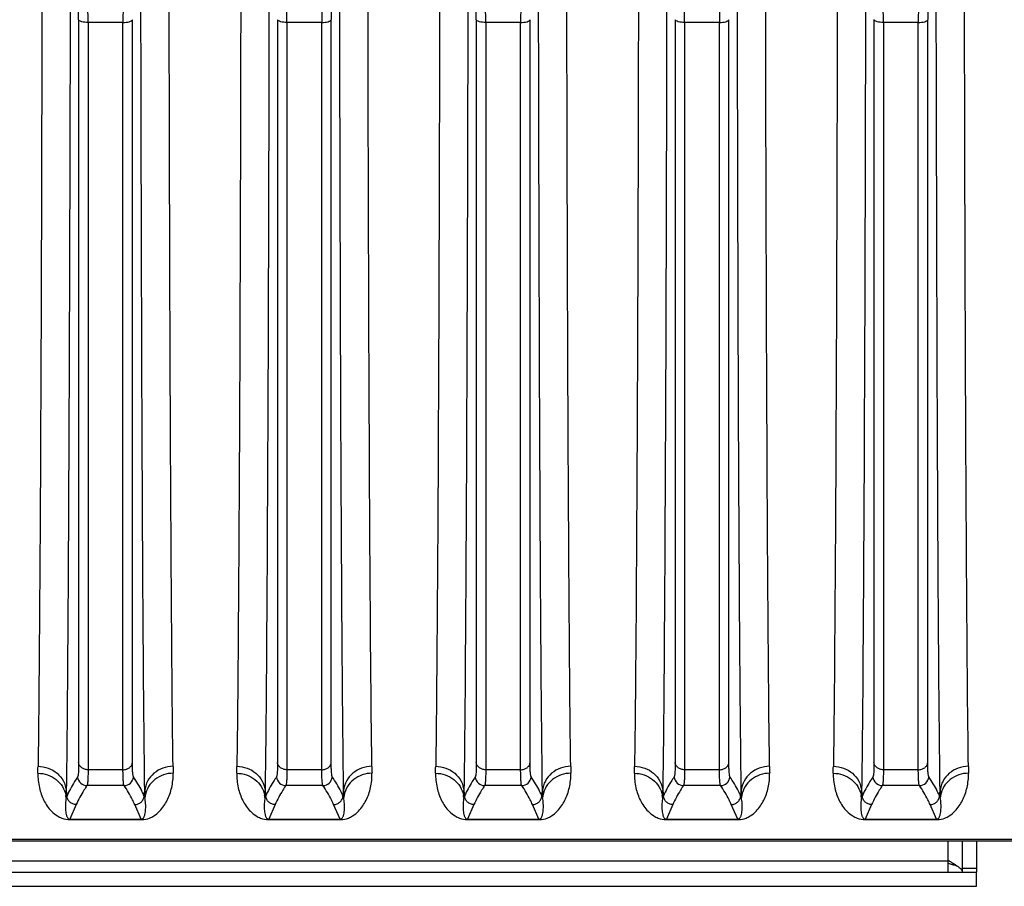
# Model space of a CAD drawing. Extents: x -1727 to 1181, y 8 to 1599.
# Tile 40 of 71: x -936 to -832, y 1287 to 1379. Entities that reach past the tile are written whole.
import ezdxf

# ---------------------------------------------------------------- set-up
doc = ezdxf.new("R2010")
doc.units = 0
doc.header["$LTSCALE"] = 65.395
doc.layers.get('0').update_dxf_attribs({"linetype": 'CONTINUOUS'})

msp = doc.modelspace()

# ---------------------------------------------------------------- linework, layer by layer
at = {"color": 9, "linetype": 'CONTINUOUS'}
for p, q in [((-929.97, 1378.87), (-929.97, 1300.4)), ((-928.98, 1378.58), (-928.98, 1299.65)), ((-925.29, 1378.58), (-928.98, 1378.58)), ((-925.29, 1299.65), (-925.29, 1378.58)), ((-924.29, 1300.4), (-924.29, 1378.87)), ((-908.97, 1378.87), (-908.97, 1300.4)), ((-907.98, 1378.58), (-907.98, 1299.65)), ((-904.29, 1378.58), (-907.98, 1378.58)), ((-904.29, 1299.65), (-904.29, 1378.58)), ((-903.29, 1300.4), (-903.29, 1378.87)), ((-887.97, 1378.87), (-887.97, 1300.4)), ((-883.29, 1378.58), (-886.98, 1378.58)), ((-886.98, 1378.58), (-886.98, 1299.65)), ((-883.29, 1299.65), (-883.29, 1378.58)), ((-882.29, 1300.4), (-882.29, 1378.87)), ((-866.97, 1378.87), (-866.97, 1300.4)), ((-862.29, 1378.58), (-865.98, 1378.58)), ((-865.98, 1378.58), (-865.98, 1299.65)), ((-862.29, 1299.65), (-862.29, 1378.58)), ((-861.29, 1300.4), (-861.29, 1378.87)), ((-845.97, 1378.87), (-845.97, 1300.4)), ((-841.29, 1378.58), (-844.98, 1378.58)), ((-844.98, 1378.58), (-844.98, 1299.65)), ((-841.29, 1299.65), (-841.29, 1378.58)), ((-840.29, 1300.4), (-840.29, 1378.87)), ((-925.29, 1299.65), (-928.98, 1299.65)), ((-904.29, 1299.65), (-907.98, 1299.65)), ((-883.29, 1299.65), (-886.98, 1299.65)), ((-862.29, 1299.65), (-865.98, 1299.65)), ((-841.29, 1299.65), (-844.98, 1299.65)), ((-925.17, 1297.98), (-929.09, 1297.98)), ((-904.17, 1297.98), (-908.09, 1297.98)), ((-883.17, 1297.98), (-887.09, 1297.98)), ((-862.17, 1297.98), (-866.09, 1297.98)), ((-841.17, 1297.98), (-845.09, 1297.98)), ((-930.22, 1295.97), (-930.9, 1294.42)), ((-923.36, 1294.42), (-924.04, 1295.97)), ((-909.22, 1295.97), (-909.9, 1294.42)), ((-902.36, 1294.42), (-903.04, 1295.97)), ((-888.22, 1295.97), (-888.9, 1294.42)), ((-881.36, 1294.42), (-882.04, 1295.97)), ((-867.22, 1295.97), (-867.9, 1294.42)), ((-860.36, 1294.42), (-861.04, 1295.97)), ((-846.22, 1295.97), (-846.9, 1294.42)), ((-839.36, 1294.42), (-840.04, 1295.97)), ((-923.86, 1294.42), (-923.84, 1294.38)), ((-902.86, 1294.42), (-902.84, 1294.38)), ((-881.86, 1294.42), (-881.84, 1294.38)), ((-860.86, 1294.42), (-860.84, 1294.38)), ((-839.86, 1294.42), (-839.84, 1294.38)), ((-739.63, 1292.29), (-958.7, 1292.29)), ((-838.13, 1290.09), (-838.13, 1292.12)), ((-962.13, 1290.02), (-838.13, 1290.02)), ((-836.63, 1289.26), (-835.13, 1289.26))]:
    msp.add_line(p, q, dxfattribs=at)
at = {"color": 2, "linetype": 'CONTINUOUS'}
for p, q in [((-931.28, 1297.08), (-931.29, 1296.83)), ((-931.21, 1296.88), (-931.29, 1296.71)), ((-931.29, 1296.83), (-931.29, 1296.71)), ((-931.28, 1297.45), (-931.21, 1296.88)), ((-923.05, 1296.88), (-922.99, 1297.45)), ((-922.97, 1296.71), (-923.05, 1296.88)), ((-922.98, 1296.95), (-922.98, 1297.08)), ((-910.28, 1297.08), (-910.29, 1296.83)), ((-910.21, 1296.88), (-910.29, 1296.71)), ((-910.29, 1296.83), (-910.29, 1296.71)), ((-910.28, 1297.45), (-910.21, 1296.88)), ((-902.05, 1296.88), (-901.99, 1297.45)), ((-901.97, 1296.71), (-902.05, 1296.88)), ((-901.98, 1296.95), (-901.98, 1297.08)), ((-889.28, 1297.08), (-889.29, 1296.83)), ((-889.21, 1296.88), (-889.29, 1296.71)), ((-889.29, 1296.83), (-889.29, 1296.71)), ((-889.28, 1297.45), (-889.21, 1296.88)), ((-881.05, 1296.88), (-880.99, 1297.45)), ((-880.97, 1296.71), (-881.05, 1296.88)), ((-880.98, 1296.95), (-880.98, 1297.08)), ((-868.28, 1297.08), (-868.29, 1296.83)), ((-868.21, 1296.88), (-868.29, 1296.71)), ((-868.29, 1296.83), (-868.29, 1296.71)), ((-868.28, 1297.45), (-868.21, 1296.88)), ((-860.05, 1296.88), (-859.99, 1297.45)), ((-859.97, 1296.71), (-860.05, 1296.88)), ((-859.98, 1296.95), (-859.98, 1297.08)), ((-847.28, 1297.08), (-847.29, 1296.83)), ((-847.21, 1296.88), (-847.29, 1296.71)), ((-847.29, 1296.83), (-847.29, 1296.71)), ((-847.28, 1297.45), (-847.21, 1296.88)), ((-839.05, 1296.88), (-838.99, 1297.45)), ((-838.97, 1296.71), (-839.05, 1296.88)), ((-838.98, 1296.95), (-838.98, 1297.08)), ((-930.9, 1294.42), (-923.36, 1294.42)), ((-930.9, 1294.38), (-930.9, 1294.42)), ((-930.9, 1294.38), (-923.36, 1294.38)), ((-923.36, 1294.38), (-923.36, 1294.42)), ((-909.9, 1294.42), (-902.36, 1294.42)), ((-909.9, 1294.38), (-909.9, 1294.42)), ((-909.9, 1294.38), (-902.36, 1294.38)), ((-902.36, 1294.38), (-902.36, 1294.42)), ((-888.9, 1294.42), (-881.36, 1294.42)), ((-888.9, 1294.38), (-888.9, 1294.42)), ((-888.9, 1294.38), (-881.36, 1294.38)), ((-881.36, 1294.38), (-881.36, 1294.42)), ((-867.9, 1294.42), (-860.36, 1294.42)), ((-867.9, 1294.38), (-867.9, 1294.42)), ((-867.9, 1294.38), (-860.36, 1294.38)), ((-860.36, 1294.38), (-860.36, 1294.42)), ((-846.9, 1294.42), (-839.36, 1294.42)), ((-846.9, 1294.38), (-846.9, 1294.42)), ((-846.9, 1294.38), (-839.36, 1294.38)), ((-839.36, 1294.38), (-839.36, 1294.42))]:
    msp.add_line(p, q, dxfattribs=at)
at = {"color": 6, "linetype": 'CONTINUOUS'}
msp.add_line((-739.63, 1292.12), (-958.7, 1292.12), dxfattribs=at)
at = {"color": 7, "linetype": 'CONTINUOUS'}
for p, q in [((-836.63, 1288.84), (-836.63, 1292.12)), ((-838.13, 1288.84), (-838.13, 1290.09)), ((-965.13, 1288.84), (-835.13, 1288.84)), ((-835.13, 1287.34), (-835.13, 1288.84))]:
    msp.add_line(p, q, dxfattribs=at)
at = {"color": 3, "linetype": 'CONTINUOUS'}
for p, q in [((-835.13, 1292.12), (-835.13, 1288.84)), ((-838.13, 1289.78), (-838.11, 1289.77)), ((-965.13, 1287.34), (-835.13, 1287.34))]:
    msp.add_line(p, q, dxfattribs=at)
at = {"color": 9, "linetype": 'CONTINUOUS'}
for centre, radius, start, end in [((-1022.48, 1378.85), 92.51, 0.013, 0.8354), ((-1043.05, 1378.56), 114.07, 0.0117, 0.7523), ((-813.47, 1378.57), 111.82, 179.2402, 179.9957), ((-1022.05, 1378.56), 114.07, 0.0117, 0.7523), ((-792.47, 1378.57), 111.82, 179.2402, 179.9957), ((-812.6, 1378.87), 90.69, 179.1563, 179.9953), ((-980.48, 1378.85), 92.51, 0.013, 0.8354), ((-1001.05, 1378.56), 114.07, 0.0117, 0.7523), ((-771.47, 1378.57), 111.82, 179.2402, 179.9957), ((-980.05, 1378.56), 114.07, 0.0117, 0.7523), ((-750.47, 1378.57), 111.82, 179.2402, 179.9957), ((-959.05, 1378.56), 114.07, 0.0117, 0.7523), ((-729.47, 1378.57), 111.82, 179.2402, 179.9957), ((-749.6, 1378.87), 90.69, 179.1563, 179.9953), ((-1058.63, 1301.76), 124.38, 358.8568, 359.1921), ((-798.55, 1301.71), 121.46, 180.8039, 181.1472), ((-1037.63, 1301.76), 124.38, 358.8568, 359.1921), ((-777.55, 1301.71), 121.46, 180.8039, 181.1472), ((-1016.63, 1301.76), 124.38, 358.8568, 359.1921), ((-756.55, 1301.71), 121.46, 180.8039, 181.1472), ((-995.63, 1301.76), 124.38, 358.8568, 359.1921), ((-735.55, 1301.71), 121.46, 180.8039, 181.1472), ((-974.63, 1301.76), 124.38, 358.8568, 359.1921), ((-714.55, 1301.71), 121.46, 180.8039, 181.1472), ((-929.08, 1298.98), 1, 185.0794, 269.8103), ((-925.18, 1298.98), 1, 270.1897, 354.9206), ((-908.08, 1298.98), 1, 185.0794, 269.8103), ((-904.18, 1298.98), 1, 270.1897, 354.9206), ((-887.08, 1298.98), 1, 185.0794, 269.8103), ((-883.18, 1298.98), 1, 270.1897, 354.9206), ((-866.08, 1298.98), 1, 185.0794, 269.8103), ((-862.18, 1298.98), 1, 270.1897, 354.9206), ((-845.08, 1298.98), 1, 185.0794, 269.8103), ((-841.18, 1298.98), 1, 270.1897, 354.9206), ((-933.99, 1296.43), 2.71, 5.9884, 10.9107), ((-920.28, 1296.43), 2.71, 169.0893, 174.0116), ((-912.99, 1296.43), 2.71, 5.9884, 10.9107), ((-899.28, 1296.43), 2.71, 169.0893, 174.0116), ((-891.99, 1296.43), 2.71, 5.9884, 10.9107), ((-878.28, 1296.43), 2.71, 169.0893, 174.0116), ((-870.99, 1296.43), 2.71, 5.9884, 10.9107), ((-857.28, 1296.43), 2.71, 169.0893, 174.0116), ((-849.99, 1296.43), 2.71, 5.9884, 10.9107), ((-836.28, 1296.43), 2.71, 169.0893, 174.0116), ((-923.36, 1296.86), 2.48, 269.9983, 271.5999), ((-902.36, 1296.86), 2.48, 269.9983, 271.5999), ((-881.36, 1296.86), 2.48, 269.9983, 271.5999), ((-860.36, 1296.86), 2.48, 269.9983, 271.5999), ((-839.36, 1296.86), 2.48, 269.9983, 271.5999)]:
    msp.add_arc(centre, radius, start, end, dxfattribs=at)
at = {"color": 2, "linetype": 'CONTINUOUS'}
for centre, radius, start, end in [((-1064.2, 1299.29), 132.94, 359.0461, 359.2083), ((-790.06, 1299.29), 132.94, 180.7917, 180.9539), ((-800.67, 1299.11), 122.33, 181.0101, 181.1244), ((-1043.2, 1299.29), 132.94, 359.0461, 359.2083), ((-769.06, 1299.29), 132.94, 180.7917, 180.9539), ((-779.67, 1299.11), 122.33, 181.0101, 181.1244), ((-1022.2, 1299.29), 132.94, 359.0461, 359.2083), ((-748.06, 1299.29), 132.94, 180.7917, 180.9539), ((-758.67, 1299.11), 122.33, 181.0101, 181.1244), ((-1001.2, 1299.29), 132.94, 359.0461, 359.2083), ((-727.06, 1299.29), 132.94, 180.7917, 180.9539), ((-737.67, 1299.11), 122.33, 181.0101, 181.1244), ((-980.2, 1299.29), 132.94, 359.0461, 359.2083), ((-706.06, 1299.29), 132.94, 180.7917, 180.9539), ((-716.67, 1299.11), 122.33, 181.0101, 181.1244)]:
    msp.add_arc(centre, radius, start, end, dxfattribs=at)
at = {"color": 7, "linetype": 'CONTINUOUS'}
msp.add_arc((-830.99, 1300.82), 12.89, 236.3393, 236.5088, dxfattribs=at)
at = {"color": 3, "linetype": 'CONTINUOUS'}
for centre, radius, start, end in [((-832.22, 1307.58), 18.75, 251.677, 252.9711), ((-831.49, 1309.91), 21.19, 252.9511, 253.2255), ((-830.75, 1312.39), 23.78, 253.2341, 254.2282)]:
    msp.add_arc(centre, radius, start, end, dxfattribs=at)
at = {"color": 9, "linetype": 'CONTINUOUS'}
for points, knots in [([(-933.85, 1383.93), (-933.86, 1374.74), (-933.9, 1357.57), (-933.99, 1334.04), (-934.1, 1315.25), (-934.2, 1304.45), (-934.26, 1300.01)], [0, 0, 0, 0, 0.328585, 0.613695, 0.841246, 1, 1, 1, 1]), ([(-920, 1300.01), (-920.06, 1304.45), (-920.16, 1315.25), (-920.27, 1334.04), (-920.36, 1357.57), (-920.4, 1374.74), (-920.41, 1383.93)], [0, 0, 0, 0, 0.158753, 0.386304, 0.671414, 1, 1, 1, 1]), ([(-912.85, 1383.93), (-912.86, 1374.74), (-912.9, 1357.57), (-912.99, 1334.04), (-913.1, 1315.25), (-913.2, 1304.45), (-913.26, 1300.01)], [0, 0, 0, 0, 0.328585, 0.613695, 0.841246, 1, 1, 1, 1]), ([(-899, 1300.01), (-899.06, 1304.45), (-899.16, 1315.25), (-899.27, 1334.04), (-899.36, 1357.57), (-899.4, 1374.74), (-899.41, 1383.93)], [0, 0, 0, 0, 0.158753, 0.386304, 0.671414, 1, 1, 1, 1]), ([(-891.85, 1383.93), (-891.86, 1374.74), (-891.9, 1357.57), (-891.99, 1334.04), (-892.1, 1315.25), (-892.2, 1304.45), (-892.26, 1300.01)], [0, 0, 0, 0, 0.328585, 0.613695, 0.841246, 1, 1, 1, 1]), ([(-878, 1300.01), (-878.06, 1304.45), (-878.16, 1315.25), (-878.27, 1334.04), (-878.36, 1357.57), (-878.4, 1374.74), (-878.41, 1383.93)], [0, 0, 0, 0, 0.158753, 0.386304, 0.671414, 1, 1, 1, 1]), ([(-870.85, 1383.93), (-870.86, 1374.74), (-870.9, 1357.57), (-870.99, 1334.04), (-871.1, 1315.25), (-871.2, 1304.45), (-871.26, 1300.01)], [0, 0, 0, 0, 0.328585, 0.613695, 0.841246, 1, 1, 1, 1]), ([(-857, 1300.01), (-857.06, 1304.45), (-857.16, 1315.25), (-857.27, 1334.04), (-857.36, 1357.57), (-857.4, 1374.74), (-857.41, 1383.93)], [0, 0, 0, 0, 0.158753, 0.386304, 0.671414, 1, 1, 1, 1]), ([(-849.85, 1383.93), (-849.86, 1374.74), (-849.9, 1357.57), (-849.99, 1334.04), (-850.1, 1315.25), (-850.2, 1304.45), (-850.26, 1300.01)], [0, 0, 0, 0, 0.328585, 0.613695, 0.841246, 1, 1, 1, 1]), ([(-836, 1300.01), (-836.06, 1304.45), (-836.16, 1315.25), (-836.27, 1334.04), (-836.36, 1357.57), (-836.4, 1374.74), (-836.41, 1383.93)], [0, 0, 0, 0, 0.158753, 0.386304, 0.671414, 1, 1, 1, 1]), ([(-930.86, 1383.02), (-930.88, 1373.65), (-930.92, 1356.14), (-931.01, 1332.15), (-931.12, 1313), (-931.21, 1301.98), (-931.28, 1297.45)], [0, 0, 0, 0, 0.328601, 0.613718, 0.841265, 1, 1, 1, 1]), ([(-922.99, 1297.45), (-923.05, 1301.98), (-923.15, 1313), (-923.26, 1332.15), (-923.34, 1356.14), (-923.38, 1373.65), (-923.4, 1383.02)], [0, 0, 0, 0, 0.158735, 0.386281, 0.671398, 1, 1, 1, 1]), ([(-909.86, 1383.02), (-909.88, 1373.65), (-909.92, 1356.14), (-910.01, 1332.15), (-910.12, 1313), (-910.21, 1301.98), (-910.28, 1297.45)], [0, 0, 0, 0, 0.328601, 0.613718, 0.841265, 1, 1, 1, 1]), ([(-901.99, 1297.45), (-902.05, 1301.98), (-902.15, 1313), (-902.26, 1332.15), (-902.34, 1356.14), (-902.38, 1373.65), (-902.4, 1383.02)], [0, 0, 0, 0, 0.158735, 0.386281, 0.671398, 1, 1, 1, 1]), ([(-888.86, 1383.02), (-888.88, 1373.65), (-888.92, 1356.14), (-889.01, 1332.15), (-889.12, 1313), (-889.21, 1301.98), (-889.28, 1297.45)], [0, 0, 0, 0, 0.328601, 0.613718, 0.841265, 1, 1, 1, 1]), ([(-880.99, 1297.45), (-881.05, 1301.98), (-881.15, 1313), (-881.26, 1332.15), (-881.34, 1356.14), (-881.38, 1373.65), (-881.4, 1383.02)], [0, 0, 0, 0, 0.158735, 0.386281, 0.671398, 1, 1, 1, 1]), ([(-867.86, 1383.02), (-867.88, 1373.65), (-867.92, 1356.14), (-868.01, 1332.15), (-868.12, 1313), (-868.21, 1301.98), (-868.28, 1297.45)], [0, 0, 0, 0, 0.328601, 0.613718, 0.841265, 1, 1, 1, 1]), ([(-859.99, 1297.45), (-860.05, 1301.98), (-860.15, 1313), (-860.26, 1332.15), (-860.34, 1356.14), (-860.38, 1373.65), (-860.4, 1383.02)], [0, 0, 0, 0, 0.158735, 0.386281, 0.671398, 1, 1, 1, 1]), ([(-846.86, 1383.02), (-846.88, 1373.65), (-846.92, 1356.14), (-847.01, 1332.15), (-847.12, 1313), (-847.21, 1301.98), (-847.28, 1297.45)], [0, 0, 0, 0, 0.328601, 0.613718, 0.841265, 1, 1, 1, 1]), ([(-838.99, 1297.45), (-839.05, 1301.98), (-839.15, 1313), (-839.26, 1332.15), (-839.34, 1356.14), (-839.38, 1373.65), (-839.4, 1383.02)], [0, 0, 0, 0, 0.158735, 0.386281, 0.671398, 1, 1, 1, 1]), ([(-928.98, 1378.58), (-929.2, 1378.58), (-929.51, 1378.61), (-929.85, 1378.73), (-929.96, 1378.83), (-929.97, 1378.87)], [0, 0, 0, 0, 0.631018, 0.856212, 1, 1, 1, 1]), ([(-925.29, 1378.58), (-925.06, 1378.58), (-924.75, 1378.61), (-924.42, 1378.73), (-924.31, 1378.83), (-924.29, 1378.87)], [0, 0, 0, 0, 0.631018, 0.856212, 1, 1, 1, 1]), ([(-907.98, 1378.58), (-908.2, 1378.58), (-908.51, 1378.61), (-908.85, 1378.73), (-908.96, 1378.83), (-908.97, 1378.87)], [0, 0, 0, 0, 0.631018, 0.856212, 1, 1, 1, 1]), ([(-904.29, 1378.58), (-904.06, 1378.58), (-903.75, 1378.61), (-903.42, 1378.73), (-903.31, 1378.83), (-903.29, 1378.87)], [0, 0, 0, 0, 0.631018, 0.856212, 1, 1, 1, 1]), ([(-886.98, 1378.58), (-887.2, 1378.58), (-887.51, 1378.61), (-887.85, 1378.73), (-887.96, 1378.83), (-887.97, 1378.87)], [0, 0, 0, 0, 0.631018, 0.856212, 1, 1, 1, 1]), ([(-883.29, 1378.58), (-883.06, 1378.58), (-882.75, 1378.61), (-882.42, 1378.73), (-882.31, 1378.83), (-882.29, 1378.87)], [0, 0, 0, 0, 0.631018, 0.856212, 1, 1, 1, 1]), ([(-865.98, 1378.58), (-866.2, 1378.58), (-866.51, 1378.61), (-866.85, 1378.73), (-866.96, 1378.83), (-866.97, 1378.87)], [0, 0, 0, 0, 0.631018, 0.856212, 1, 1, 1, 1]), ([(-862.29, 1378.58), (-862.06, 1378.58), (-861.75, 1378.61), (-861.42, 1378.73), (-861.31, 1378.83), (-861.29, 1378.87)], [0, 0, 0, 0, 0.631018, 0.856212, 1, 1, 1, 1]), ([(-844.98, 1378.58), (-845.2, 1378.58), (-845.51, 1378.61), (-845.85, 1378.73), (-845.96, 1378.83), (-845.97, 1378.87)], [0, 0, 0, 0, 0.631018, 0.856212, 1, 1, 1, 1]), ([(-841.29, 1378.58), (-841.06, 1378.58), (-840.75, 1378.61), (-840.42, 1378.73), (-840.31, 1378.83), (-840.29, 1378.87)], [0, 0, 0, 0, 0.631018, 0.856212, 1, 1, 1, 1]), ([(-934.26, 1300.01), (-933.9, 1300.01), (-933.16, 1299.88), (-932.21, 1299.33), (-931.53, 1298.49), (-931.31, 1297.8), (-931.28, 1297.45)], [0, 0, 0, 0, 0.256163, 0.508997, 0.756671, 1, 1, 1, 1]), ([(-929.97, 1300.4), (-929.97, 1300.2), (-929.97, 1299.86), (-929.99, 1299.41), (-930.02, 1299.12), (-930.05, 1298.97), (-930.07, 1298.91), (-930.08, 1298.89)], [0, 0, 0, 0, 0.388203, 0.686497, 0.890578, 0.956842, 1, 1, 1, 1]), ([(-928.98, 1299.65), (-929.1, 1299.65), (-929.34, 1299.69), (-929.65, 1299.84), (-929.88, 1300.09), (-929.96, 1300.3), (-929.97, 1300.4)], [0, 0, 0, 0, 0.269383, 0.528371, 0.771149, 1, 1, 1, 1]), ([(-925.29, 1299.65), (-925.17, 1299.65), (-924.93, 1299.69), (-924.61, 1299.84), (-924.38, 1300.09), (-924.3, 1300.3), (-924.29, 1300.4)], [0, 0, 0, 0, 0.269383, 0.528371, 0.771149, 1, 1, 1, 1]), ([(-924.18, 1298.89), (-924.19, 1298.91), (-924.21, 1298.97), (-924.24, 1299.12), (-924.27, 1299.41), (-924.29, 1299.86), (-924.29, 1300.2), (-924.29, 1300.4)], [0, 0, 0, 0, 0.043158, 0.10942, 0.313497, 0.611792, 1, 1, 1, 1]), ([(-920, 1300.01), (-920.37, 1300.01), (-921.1, 1299.88), (-922.05, 1299.33), (-922.74, 1298.49), (-922.95, 1297.8), (-922.99, 1297.45)], [0, 0, 0, 0, 0.256163, 0.508997, 0.756671, 1, 1, 1, 1]), ([(-913.26, 1300.01), (-912.9, 1300.01), (-912.16, 1299.88), (-911.21, 1299.33), (-910.53, 1298.49), (-910.31, 1297.8), (-910.28, 1297.45)], [0, 0, 0, 0, 0.256163, 0.508997, 0.756671, 1, 1, 1, 1]), ([(-908.97, 1300.4), (-908.97, 1300.2), (-908.97, 1299.86), (-908.99, 1299.41), (-909.02, 1299.12), (-909.05, 1298.97), (-909.07, 1298.91), (-909.08, 1298.89)], [0, 0, 0, 0, 0.388203, 0.686497, 0.890578, 0.956842, 1, 1, 1, 1]), ([(-907.98, 1299.65), (-908.1, 1299.65), (-908.34, 1299.69), (-908.65, 1299.84), (-908.88, 1300.09), (-908.96, 1300.3), (-908.97, 1300.4)], [0, 0, 0, 0, 0.269383, 0.528371, 0.771149, 1, 1, 1, 1]), ([(-904.29, 1299.65), (-904.17, 1299.65), (-903.93, 1299.69), (-903.61, 1299.84), (-903.38, 1300.09), (-903.3, 1300.3), (-903.29, 1300.4)], [0, 0, 0, 0, 0.269383, 0.528371, 0.771149, 1, 1, 1, 1]), ([(-903.18, 1298.89), (-903.19, 1298.91), (-903.21, 1298.97), (-903.24, 1299.12), (-903.27, 1299.41), (-903.29, 1299.86), (-903.29, 1300.2), (-903.29, 1300.4)], [0, 0, 0, 0, 0.043158, 0.10942, 0.313497, 0.611792, 1, 1, 1, 1]), ([(-899, 1300.01), (-899.37, 1300.01), (-900.1, 1299.88), (-901.05, 1299.33), (-901.74, 1298.49), (-901.95, 1297.8), (-901.99, 1297.45)], [0, 0, 0, 0, 0.256163, 0.508997, 0.756671, 1, 1, 1, 1]), ([(-892.26, 1300.01), (-891.9, 1300.01), (-891.16, 1299.88), (-890.21, 1299.33), (-889.53, 1298.49), (-889.31, 1297.8), (-889.28, 1297.45)], [0, 0, 0, 0, 0.256163, 0.508997, 0.756671, 1, 1, 1, 1]), ([(-887.97, 1300.4), (-887.97, 1300.2), (-887.97, 1299.86), (-887.99, 1299.41), (-888.02, 1299.12), (-888.05, 1298.97), (-888.07, 1298.91), (-888.08, 1298.89)], [0, 0, 0, 0, 0.388203, 0.686497, 0.890578, 0.956842, 1, 1, 1, 1]), ([(-886.98, 1299.65), (-887.1, 1299.65), (-887.34, 1299.69), (-887.65, 1299.84), (-887.88, 1300.09), (-887.96, 1300.3), (-887.97, 1300.4)], [0, 0, 0, 0, 0.269383, 0.528371, 0.771149, 1, 1, 1, 1]), ([(-883.29, 1299.65), (-883.17, 1299.65), (-882.93, 1299.69), (-882.61, 1299.84), (-882.38, 1300.09), (-882.3, 1300.3), (-882.29, 1300.4)], [0, 0, 0, 0, 0.269383, 0.528371, 0.771149, 1, 1, 1, 1]), ([(-882.18, 1298.89), (-882.19, 1298.91), (-882.21, 1298.97), (-882.24, 1299.12), (-882.27, 1299.41), (-882.29, 1299.86), (-882.29, 1300.2), (-882.29, 1300.4)], [0, 0, 0, 0, 0.043158, 0.10942, 0.313497, 0.611792, 1, 1, 1, 1]), ([(-878, 1300.01), (-878.37, 1300.01), (-879.1, 1299.88), (-880.05, 1299.33), (-880.74, 1298.49), (-880.95, 1297.8), (-880.99, 1297.45)], [0, 0, 0, 0, 0.256163, 0.508997, 0.756671, 1, 1, 1, 1]), ([(-871.26, 1300.01), (-870.9, 1300.01), (-870.16, 1299.88), (-869.21, 1299.33), (-868.53, 1298.49), (-868.31, 1297.8), (-868.28, 1297.45)], [0, 0, 0, 0, 0.256163, 0.508997, 0.756671, 1, 1, 1, 1]), ([(-866.97, 1300.4), (-866.97, 1300.2), (-866.97, 1299.86), (-866.99, 1299.41), (-867.02, 1299.12), (-867.05, 1298.97), (-867.07, 1298.91), (-867.08, 1298.89)], [0, 0, 0, 0, 0.388203, 0.686497, 0.890578, 0.956842, 1, 1, 1, 1]), ([(-865.98, 1299.65), (-866.1, 1299.65), (-866.34, 1299.69), (-866.65, 1299.84), (-866.88, 1300.09), (-866.96, 1300.3), (-866.97, 1300.4)], [0, 0, 0, 0, 0.269383, 0.528371, 0.771149, 1, 1, 1, 1]), ([(-862.29, 1299.65), (-862.17, 1299.65), (-861.93, 1299.69), (-861.61, 1299.84), (-861.38, 1300.09), (-861.3, 1300.3), (-861.29, 1300.4)], [0, 0, 0, 0, 0.269383, 0.528371, 0.771149, 1, 1, 1, 1]), ([(-861.18, 1298.89), (-861.19, 1298.91), (-861.21, 1298.97), (-861.24, 1299.12), (-861.27, 1299.41), (-861.29, 1299.86), (-861.29, 1300.2), (-861.29, 1300.4)], [0, 0, 0, 0, 0.043158, 0.10942, 0.313497, 0.611792, 1, 1, 1, 1]), ([(-857, 1300.01), (-857.37, 1300.01), (-858.1, 1299.88), (-859.05, 1299.33), (-859.74, 1298.49), (-859.95, 1297.8), (-859.99, 1297.45)], [0, 0, 0, 0, 0.256163, 0.508997, 0.756671, 1, 1, 1, 1]), ([(-850.26, 1300.01), (-849.9, 1300.01), (-849.16, 1299.88), (-848.21, 1299.33), (-847.53, 1298.49), (-847.31, 1297.8), (-847.28, 1297.45)], [0, 0, 0, 0, 0.256163, 0.508997, 0.756671, 1, 1, 1, 1]), ([(-845.97, 1300.4), (-845.97, 1300.2), (-845.97, 1299.86), (-845.99, 1299.41), (-846.02, 1299.12), (-846.05, 1298.97), (-846.07, 1298.91), (-846.08, 1298.89)], [0, 0, 0, 0, 0.388203, 0.686497, 0.890578, 0.956842, 1, 1, 1, 1]), ([(-844.98, 1299.65), (-845.1, 1299.65), (-845.34, 1299.69), (-845.65, 1299.84), (-845.88, 1300.09), (-845.96, 1300.3), (-845.97, 1300.4)], [0, 0, 0, 0, 0.269383, 0.528371, 0.771149, 1, 1, 1, 1]), ([(-841.29, 1299.65), (-841.17, 1299.65), (-840.93, 1299.69), (-840.61, 1299.84), (-840.38, 1300.09), (-840.3, 1300.3), (-840.29, 1300.4)], [0, 0, 0, 0, 0.269383, 0.528371, 0.771149, 1, 1, 1, 1]), ([(-840.18, 1298.89), (-840.19, 1298.91), (-840.21, 1298.97), (-840.24, 1299.12), (-840.27, 1299.41), (-840.29, 1299.86), (-840.29, 1300.2), (-840.29, 1300.4)], [0, 0, 0, 0, 0.043158, 0.10942, 0.313497, 0.611792, 1, 1, 1, 1]), ([(-836, 1300.01), (-836.37, 1300.01), (-837.1, 1299.88), (-838.05, 1299.33), (-838.74, 1298.49), (-838.95, 1297.8), (-838.99, 1297.45)], [0, 0, 0, 0, 0.256163, 0.508997, 0.756671, 1, 1, 1, 1]), ([(-934.27, 1299.28), (-934.28, 1298.77), (-934.21, 1298.01), (-933.93, 1297.06), (-933.66, 1296.41), (-933.3, 1295.8), (-932.83, 1295.23), (-932.31, 1294.8), (-931.66, 1294.47), (-931.19, 1294.38), (-930.9, 1294.38)], [0, 0, 0, 0, 0.234607, 0.344988, 0.45245, 0.558913, 0.66795, 0.789418, 0.866785, 1, 1, 1, 1]), ([(-934.27, 1299.28), (-933.93, 1299.28), (-933.24, 1299.16), (-932.32, 1298.67), (-931.63, 1297.9), (-931.38, 1297.26), (-931.32, 1296.94)], [0, 0, 0, 0, 0.25517, 0.507665, 0.755829, 1, 1, 1, 1]), ([(-930.08, 1298.89), (-930.19, 1298.73), (-930.61, 1298.08), (-930.98, 1297.4), (-931.21, 1296.88)], [0, 0, 0, 0, 0.259438, 1, 1, 1, 1]), ([(-928.98, 1299.65), (-928.98, 1299.43), (-928.98, 1299.05), (-929, 1298.6), (-929.02, 1298.32), (-929.04, 1298.17), (-929.06, 1298.06), (-929.08, 1298), (-929.09, 1297.98)], [0, 0, 0, 0, 0.388798, 0.687438, 0.801492, 0.891531, 0.957505, 1, 1, 1, 1]), ([(-925.17, 1297.98), (-925.19, 1298), (-925.21, 1298.06), (-925.23, 1298.17), (-925.24, 1298.32), (-925.27, 1298.6), (-925.28, 1299.05), (-925.29, 1299.43), (-925.29, 1299.65)], [0, 0, 0, 0, 0.042494, 0.108467, 0.198503, 0.312556, 0.611198, 1, 1, 1, 1]), ([(-923.05, 1296.88), (-923.12, 1297.05), (-923.45, 1297.75), (-923.85, 1298.41), (-924.18, 1298.89)], [0, 0, 0, 0, 0.240927, 1, 1, 1, 1]), ([(-923.29, 1294.38), (-923.01, 1294.39), (-922.57, 1294.48), (-921.94, 1294.81), (-921.42, 1295.24), (-920.96, 1295.81), (-920.48, 1296.62), (-920.08, 1297.78), (-919.98, 1298.77), (-919.99, 1299.28)], [0, 0, 0, 0, 0.128714, 0.205571, 0.32743, 0.437184, 0.544446, 0.763582, 1, 1, 1, 1]), ([(-919.99, 1299.28), (-920.33, 1299.28), (-921.03, 1299.16), (-921.94, 1298.67), (-922.63, 1297.9), (-922.88, 1297.26), (-922.94, 1296.94)], [0, 0, 0, 0, 0.25517, 0.507665, 0.755829, 1, 1, 1, 1]), ([(-913.27, 1299.28), (-913.28, 1298.77), (-913.21, 1298.01), (-912.93, 1297.06), (-912.66, 1296.41), (-912.3, 1295.8), (-911.83, 1295.23), (-911.31, 1294.8), (-910.66, 1294.47), (-910.19, 1294.38), (-909.9, 1294.38)], [0, 0, 0, 0, 0.234607, 0.344988, 0.45245, 0.558913, 0.66795, 0.789418, 0.866785, 1, 1, 1, 1]), ([(-913.27, 1299.28), (-912.93, 1299.28), (-912.24, 1299.16), (-911.32, 1298.67), (-910.63, 1297.9), (-910.38, 1297.26), (-910.32, 1296.94)], [0, 0, 0, 0, 0.25517, 0.507665, 0.755829, 1, 1, 1, 1]), ([(-909.08, 1298.89), (-909.19, 1298.73), (-909.61, 1298.08), (-909.98, 1297.4), (-910.21, 1296.88)], [0, 0, 0, 0, 0.259438, 1, 1, 1, 1]), ([(-907.98, 1299.65), (-907.98, 1299.43), (-907.98, 1299.05), (-908, 1298.6), (-908.02, 1298.32), (-908.04, 1298.17), (-908.06, 1298.06), (-908.08, 1298), (-908.09, 1297.98)], [0, 0, 0, 0, 0.388798, 0.687438, 0.801492, 0.891531, 0.957505, 1, 1, 1, 1]), ([(-904.17, 1297.98), (-904.19, 1298), (-904.21, 1298.06), (-904.23, 1298.17), (-904.24, 1298.32), (-904.27, 1298.6), (-904.28, 1299.05), (-904.29, 1299.43), (-904.29, 1299.65)], [0, 0, 0, 0, 0.042494, 0.108467, 0.198503, 0.312556, 0.611198, 1, 1, 1, 1]), ([(-902.05, 1296.88), (-902.12, 1297.05), (-902.45, 1297.75), (-902.85, 1298.41), (-903.18, 1298.89)], [0, 0, 0, 0, 0.240927, 1, 1, 1, 1]), ([(-902.29, 1294.38), (-902.01, 1294.39), (-901.57, 1294.48), (-900.94, 1294.81), (-900.42, 1295.24), (-899.96, 1295.81), (-899.48, 1296.62), (-899.08, 1297.78), (-898.98, 1298.77), (-898.99, 1299.28)], [0, 0, 0, 0, 0.128714, 0.205571, 0.32743, 0.437184, 0.544446, 0.763582, 1, 1, 1, 1]), ([(-898.99, 1299.28), (-899.33, 1299.28), (-900.03, 1299.16), (-900.94, 1298.67), (-901.63, 1297.9), (-901.88, 1297.26), (-901.94, 1296.94)], [0, 0, 0, 0, 0.25517, 0.507665, 0.755829, 1, 1, 1, 1]), ([(-892.27, 1299.28), (-892.28, 1298.77), (-892.21, 1298.01), (-891.93, 1297.06), (-891.66, 1296.41), (-891.3, 1295.8), (-890.83, 1295.23), (-890.31, 1294.8), (-889.66, 1294.47), (-889.19, 1294.38), (-888.9, 1294.38)], [0, 0, 0, 0, 0.234607, 0.344988, 0.45245, 0.558913, 0.66795, 0.789418, 0.866785, 1, 1, 1, 1]), ([(-892.27, 1299.28), (-891.93, 1299.28), (-891.24, 1299.16), (-890.32, 1298.67), (-889.63, 1297.9), (-889.38, 1297.26), (-889.32, 1296.94)], [0, 0, 0, 0, 0.25517, 0.507665, 0.755829, 1, 1, 1, 1]), ([(-888.08, 1298.89), (-888.19, 1298.73), (-888.61, 1298.08), (-888.98, 1297.4), (-889.21, 1296.88)], [0, 0, 0, 0, 0.259438, 1, 1, 1, 1]), ([(-886.98, 1299.65), (-886.98, 1299.43), (-886.98, 1299.05), (-887, 1298.6), (-887.02, 1298.32), (-887.04, 1298.17), (-887.06, 1298.06), (-887.08, 1298), (-887.09, 1297.98)], [0, 0, 0, 0, 0.388798, 0.687438, 0.801492, 0.891531, 0.957505, 1, 1, 1, 1]), ([(-883.17, 1297.98), (-883.19, 1298), (-883.21, 1298.06), (-883.23, 1298.17), (-883.24, 1298.32), (-883.27, 1298.6), (-883.28, 1299.05), (-883.29, 1299.43), (-883.29, 1299.65)], [0, 0, 0, 0, 0.042494, 0.108467, 0.198503, 0.312556, 0.611198, 1, 1, 1, 1]), ([(-881.05, 1296.88), (-881.12, 1297.05), (-881.45, 1297.75), (-881.85, 1298.41), (-882.18, 1298.89)], [0, 0, 0, 0, 0.240927, 1, 1, 1, 1]), ([(-881.29, 1294.38), (-881.01, 1294.39), (-880.57, 1294.48), (-879.94, 1294.81), (-879.42, 1295.24), (-878.96, 1295.81), (-878.48, 1296.62), (-878.08, 1297.78), (-877.98, 1298.77), (-877.99, 1299.28)], [0, 0, 0, 0, 0.128714, 0.205571, 0.32743, 0.437184, 0.544446, 0.763582, 1, 1, 1, 1]), ([(-877.99, 1299.28), (-878.33, 1299.28), (-879.03, 1299.16), (-879.94, 1298.67), (-880.63, 1297.9), (-880.88, 1297.26), (-880.94, 1296.94)], [0, 0, 0, 0, 0.25517, 0.507665, 0.755829, 1, 1, 1, 1]), ([(-871.27, 1299.28), (-871.28, 1298.77), (-871.21, 1298.01), (-870.93, 1297.06), (-870.66, 1296.41), (-870.3, 1295.8), (-869.83, 1295.23), (-869.31, 1294.8), (-868.66, 1294.47), (-868.19, 1294.38), (-867.9, 1294.38)], [0, 0, 0, 0, 0.234607, 0.344988, 0.45245, 0.558913, 0.66795, 0.789418, 0.866785, 1, 1, 1, 1]), ([(-871.27, 1299.28), (-870.93, 1299.28), (-870.24, 1299.16), (-869.32, 1298.67), (-868.63, 1297.9), (-868.38, 1297.26), (-868.32, 1296.94)], [0, 0, 0, 0, 0.25517, 0.507665, 0.755829, 1, 1, 1, 1]), ([(-867.08, 1298.89), (-867.19, 1298.73), (-867.61, 1298.08), (-867.98, 1297.4), (-868.21, 1296.88)], [0, 0, 0, 0, 0.259438, 1, 1, 1, 1]), ([(-865.98, 1299.65), (-865.98, 1299.43), (-865.98, 1299.05), (-866, 1298.6), (-866.02, 1298.32), (-866.04, 1298.17), (-866.06, 1298.06), (-866.08, 1298), (-866.09, 1297.98)], [0, 0, 0, 0, 0.388798, 0.687438, 0.801492, 0.891531, 0.957505, 1, 1, 1, 1]), ([(-862.17, 1297.98), (-862.19, 1298), (-862.21, 1298.06), (-862.23, 1298.17), (-862.24, 1298.32), (-862.27, 1298.6), (-862.28, 1299.05), (-862.29, 1299.43), (-862.29, 1299.65)], [0, 0, 0, 0, 0.042494, 0.108467, 0.198503, 0.312556, 0.611198, 1, 1, 1, 1]), ([(-860.05, 1296.88), (-860.12, 1297.05), (-860.45, 1297.75), (-860.85, 1298.41), (-861.18, 1298.89)], [0, 0, 0, 0, 0.240927, 1, 1, 1, 1]), ([(-860.29, 1294.38), (-860.01, 1294.39), (-859.57, 1294.48), (-858.94, 1294.81), (-858.42, 1295.24), (-857.96, 1295.81), (-857.48, 1296.62), (-857.08, 1297.78), (-856.98, 1298.77), (-856.99, 1299.28)], [0, 0, 0, 0, 0.128714, 0.205571, 0.32743, 0.437184, 0.544446, 0.763582, 1, 1, 1, 1]), ([(-856.99, 1299.28), (-857.33, 1299.28), (-858.03, 1299.16), (-858.94, 1298.67), (-859.63, 1297.9), (-859.88, 1297.26), (-859.94, 1296.94)], [0, 0, 0, 0, 0.25517, 0.507665, 0.755829, 1, 1, 1, 1]), ([(-850.27, 1299.28), (-850.28, 1298.77), (-850.21, 1298.01), (-849.93, 1297.06), (-849.66, 1296.41), (-849.3, 1295.8), (-848.83, 1295.23), (-848.31, 1294.8), (-847.66, 1294.47), (-847.19, 1294.38), (-846.9, 1294.38)], [0, 0, 0, 0, 0.234607, 0.344988, 0.45245, 0.558913, 0.66795, 0.789418, 0.866785, 1, 1, 1, 1]), ([(-850.27, 1299.28), (-849.93, 1299.28), (-849.24, 1299.16), (-848.32, 1298.67), (-847.63, 1297.9), (-847.38, 1297.26), (-847.32, 1296.94)], [0, 0, 0, 0, 0.25517, 0.507665, 0.755829, 1, 1, 1, 1]), ([(-846.08, 1298.89), (-846.19, 1298.73), (-846.61, 1298.08), (-846.98, 1297.4), (-847.21, 1296.88)], [0, 0, 0, 0, 0.259438, 1, 1, 1, 1]), ([(-844.98, 1299.65), (-844.98, 1299.43), (-844.98, 1299.05), (-845, 1298.6), (-845.02, 1298.32), (-845.04, 1298.17), (-845.06, 1298.06), (-845.08, 1298), (-845.09, 1297.98)], [0, 0, 0, 0, 0.388798, 0.687438, 0.801492, 0.891531, 0.957505, 1, 1, 1, 1]), ([(-841.17, 1297.98), (-841.19, 1298), (-841.21, 1298.06), (-841.23, 1298.17), (-841.24, 1298.32), (-841.27, 1298.6), (-841.28, 1299.05), (-841.29, 1299.43), (-841.29, 1299.65)], [0, 0, 0, 0, 0.042494, 0.108467, 0.198503, 0.312556, 0.611198, 1, 1, 1, 1]), ([(-839.05, 1296.88), (-839.12, 1297.05), (-839.45, 1297.75), (-839.85, 1298.41), (-840.18, 1298.89)], [0, 0, 0, 0, 0.240927, 1, 1, 1, 1]), ([(-839.29, 1294.38), (-839.01, 1294.39), (-838.57, 1294.48), (-837.94, 1294.81), (-837.42, 1295.24), (-836.96, 1295.81), (-836.48, 1296.62), (-836.08, 1297.78), (-835.98, 1298.77), (-835.99, 1299.28)], [0, 0, 0, 0, 0.128714, 0.205571, 0.32743, 0.437184, 0.544446, 0.763582, 1, 1, 1, 1]), ([(-835.99, 1299.28), (-836.33, 1299.28), (-837.03, 1299.16), (-837.94, 1298.67), (-838.63, 1297.9), (-838.88, 1297.26), (-838.94, 1296.94)], [0, 0, 0, 0, 0.25517, 0.507665, 0.755829, 1, 1, 1, 1]), ([(-929.09, 1297.98), (-929.2, 1297.82), (-929.62, 1297.17), (-929.99, 1296.49), (-930.22, 1295.97)], [0, 0, 0, 0, 0.259434, 1, 1, 1, 1]), ([(-924.04, 1295.97), (-924.12, 1296.14), (-924.45, 1296.84), (-924.85, 1297.5), (-925.17, 1297.98)], [0, 0, 0, 0, 0.240945, 1, 1, 1, 1]), ([(-908.09, 1297.98), (-908.2, 1297.82), (-908.62, 1297.17), (-908.99, 1296.49), (-909.22, 1295.97)], [0, 0, 0, 0, 0.259434, 1, 1, 1, 1]), ([(-903.04, 1295.97), (-903.12, 1296.14), (-903.45, 1296.84), (-903.85, 1297.5), (-904.17, 1297.98)], [0, 0, 0, 0, 0.240945, 1, 1, 1, 1]), ([(-887.09, 1297.98), (-887.2, 1297.82), (-887.62, 1297.17), (-887.99, 1296.49), (-888.22, 1295.97)], [0, 0, 0, 0, 0.259434, 1, 1, 1, 1]), ([(-882.04, 1295.97), (-882.12, 1296.14), (-882.45, 1296.84), (-882.85, 1297.5), (-883.17, 1297.98)], [0, 0, 0, 0, 0.240945, 1, 1, 1, 1]), ([(-866.09, 1297.98), (-866.2, 1297.82), (-866.62, 1297.17), (-866.99, 1296.49), (-867.22, 1295.97)], [0, 0, 0, 0, 0.259434, 1, 1, 1, 1]), ([(-861.04, 1295.97), (-861.12, 1296.14), (-861.45, 1296.84), (-861.85, 1297.5), (-862.17, 1297.98)], [0, 0, 0, 0, 0.240945, 1, 1, 1, 1]), ([(-845.09, 1297.98), (-845.2, 1297.82), (-845.62, 1297.17), (-845.99, 1296.49), (-846.22, 1295.97)], [0, 0, 0, 0, 0.259434, 1, 1, 1, 1]), ([(-840.04, 1295.97), (-840.12, 1296.14), (-840.45, 1296.84), (-840.85, 1297.5), (-841.17, 1297.98)], [0, 0, 0, 0, 0.240945, 1, 1, 1, 1]), ([(-930.22, 1295.97), (-930.34, 1295.97), (-930.59, 1296.02), (-930.91, 1296.22), (-931.13, 1296.51), (-931.2, 1296.76), (-931.21, 1296.88)], [0, 0, 0, 0, 0.250132, 0.500275, 0.750261, 1, 1, 1, 1]), ([(-924.04, 1295.97), (-923.92, 1295.97), (-923.67, 1296.02), (-923.36, 1296.22), (-923.13, 1296.51), (-923.06, 1296.76), (-923.05, 1296.88)], [0, 0, 0, 0, 0.250132, 0.500275, 0.750261, 1, 1, 1, 1]), ([(-909.22, 1295.97), (-909.34, 1295.97), (-909.59, 1296.02), (-909.91, 1296.22), (-910.13, 1296.51), (-910.2, 1296.76), (-910.21, 1296.88)], [0, 0, 0, 0, 0.250132, 0.500275, 0.750261, 1, 1, 1, 1]), ([(-903.04, 1295.97), (-902.92, 1295.97), (-902.67, 1296.02), (-902.36, 1296.22), (-902.13, 1296.51), (-902.06, 1296.76), (-902.05, 1296.88)], [0, 0, 0, 0, 0.250132, 0.500275, 0.750261, 1, 1, 1, 1]), ([(-888.22, 1295.97), (-888.34, 1295.97), (-888.59, 1296.02), (-888.91, 1296.22), (-889.13, 1296.51), (-889.2, 1296.76), (-889.21, 1296.88)], [0, 0, 0, 0, 0.250132, 0.500275, 0.750261, 1, 1, 1, 1]), ([(-882.04, 1295.97), (-881.92, 1295.97), (-881.67, 1296.02), (-881.36, 1296.22), (-881.13, 1296.51), (-881.06, 1296.76), (-881.05, 1296.88)], [0, 0, 0, 0, 0.250132, 0.500275, 0.750261, 1, 1, 1, 1]), ([(-867.22, 1295.97), (-867.34, 1295.97), (-867.59, 1296.02), (-867.91, 1296.22), (-868.13, 1296.51), (-868.2, 1296.76), (-868.21, 1296.88)], [0, 0, 0, 0, 0.250132, 0.500275, 0.750261, 1, 1, 1, 1]), ([(-861.04, 1295.97), (-860.92, 1295.97), (-860.67, 1296.02), (-860.36, 1296.22), (-860.13, 1296.51), (-860.06, 1296.76), (-860.05, 1296.88)], [0, 0, 0, 0, 0.250132, 0.500275, 0.750261, 1, 1, 1, 1]), ([(-846.22, 1295.97), (-846.34, 1295.97), (-846.59, 1296.02), (-846.91, 1296.22), (-847.13, 1296.51), (-847.2, 1296.76), (-847.21, 1296.88)], [0, 0, 0, 0, 0.250132, 0.500275, 0.750261, 1, 1, 1, 1]), ([(-840.04, 1295.97), (-839.92, 1295.97), (-839.67, 1296.02), (-839.36, 1296.22), (-839.13, 1296.51), (-839.06, 1296.76), (-839.05, 1296.88)], [0, 0, 0, 0, 0.250132, 0.500275, 0.750261, 1, 1, 1, 1]), ([(-931.29, 1296.71), (-931.33, 1296.5), (-931.36, 1296.18), (-931.38, 1295.77), (-931.37, 1295.48), (-931.34, 1295.2), (-931.3, 1294.97), (-931.25, 1294.79), (-931.2, 1294.66), (-931.14, 1294.55), (-931.05, 1294.46), (-930.96, 1294.42), (-930.9, 1294.42)], [0, 0, 0, 0, 0.261092, 0.383729, 0.501716, 0.615578, 0.726203, 0.780977, 0.836383, 0.895263, 0.930001, 1, 1, 1, 1]), ([(-923.36, 1294.42), (-923.3, 1294.42), (-923.21, 1294.46), (-923.12, 1294.55), (-923.06, 1294.66), (-923.01, 1294.79), (-922.96, 1294.97), (-922.92, 1295.2), (-922.89, 1295.48), (-922.88, 1295.77), (-922.9, 1296.18), (-922.94, 1296.5), (-922.97, 1296.71)], [0, 0, 0, 0, 0.07, 0.104738, 0.163618, 0.219023, 0.273797, 0.384422, 0.498285, 0.616271, 0.738908, 1, 1, 1, 1]), ([(-910.29, 1296.71), (-910.33, 1296.5), (-910.36, 1296.18), (-910.38, 1295.77), (-910.37, 1295.48), (-910.34, 1295.2), (-910.3, 1294.97), (-910.25, 1294.79), (-910.2, 1294.66), (-910.14, 1294.55), (-910.05, 1294.46), (-909.96, 1294.42), (-909.9, 1294.42)], [0, 0, 0, 0, 0.261092, 0.383729, 0.501716, 0.615578, 0.726203, 0.780977, 0.836383, 0.895263, 0.930001, 1, 1, 1, 1]), ([(-902.36, 1294.42), (-902.3, 1294.42), (-902.21, 1294.46), (-902.12, 1294.55), (-902.06, 1294.66), (-902.01, 1294.79), (-901.96, 1294.97), (-901.92, 1295.2), (-901.89, 1295.48), (-901.88, 1295.77), (-901.9, 1296.18), (-901.94, 1296.5), (-901.97, 1296.71)], [0, 0, 0, 0, 0.07, 0.104738, 0.163618, 0.219023, 0.273797, 0.384422, 0.498285, 0.616271, 0.738908, 1, 1, 1, 1]), ([(-889.29, 1296.71), (-889.33, 1296.5), (-889.36, 1296.18), (-889.38, 1295.77), (-889.37, 1295.48), (-889.34, 1295.2), (-889.3, 1294.97), (-889.25, 1294.79), (-889.2, 1294.66), (-889.14, 1294.55), (-889.05, 1294.46), (-888.96, 1294.42), (-888.9, 1294.42)], [0, 0, 0, 0, 0.261092, 0.383729, 0.501716, 0.615578, 0.726203, 0.780977, 0.836383, 0.895263, 0.930001, 1, 1, 1, 1]), ([(-881.36, 1294.42), (-881.3, 1294.42), (-881.21, 1294.46), (-881.12, 1294.55), (-881.06, 1294.66), (-881.01, 1294.79), (-880.96, 1294.97), (-880.92, 1295.2), (-880.89, 1295.48), (-880.88, 1295.77), (-880.9, 1296.18), (-880.94, 1296.5), (-880.97, 1296.71)], [0, 0, 0, 0, 0.07, 0.104738, 0.163618, 0.219023, 0.273797, 0.384422, 0.498285, 0.616271, 0.738908, 1, 1, 1, 1]), ([(-868.29, 1296.71), (-868.33, 1296.5), (-868.36, 1296.18), (-868.38, 1295.77), (-868.37, 1295.48), (-868.34, 1295.2), (-868.3, 1294.97), (-868.25, 1294.79), (-868.2, 1294.66), (-868.14, 1294.55), (-868.05, 1294.46), (-867.96, 1294.42), (-867.9, 1294.42)], [0, 0, 0, 0, 0.261092, 0.383729, 0.501716, 0.615578, 0.726203, 0.780977, 0.836383, 0.895263, 0.930001, 1, 1, 1, 1]), ([(-860.36, 1294.42), (-860.3, 1294.42), (-860.21, 1294.46), (-860.12, 1294.55), (-860.06, 1294.66), (-860.01, 1294.79), (-859.96, 1294.97), (-859.92, 1295.2), (-859.89, 1295.48), (-859.88, 1295.77), (-859.9, 1296.18), (-859.94, 1296.5), (-859.97, 1296.71)], [0, 0, 0, 0, 0.07, 0.104738, 0.163618, 0.219023, 0.273797, 0.384422, 0.498285, 0.616271, 0.738908, 1, 1, 1, 1]), ([(-847.29, 1296.71), (-847.33, 1296.5), (-847.36, 1296.18), (-847.38, 1295.77), (-847.37, 1295.48), (-847.34, 1295.2), (-847.3, 1294.97), (-847.25, 1294.79), (-847.2, 1294.66), (-847.14, 1294.55), (-847.05, 1294.46), (-846.96, 1294.42), (-846.9, 1294.42)], [0, 0, 0, 0, 0.261092, 0.383729, 0.501716, 0.615578, 0.726203, 0.780977, 0.836383, 0.895263, 0.930001, 1, 1, 1, 1]), ([(-839.36, 1294.42), (-839.3, 1294.42), (-839.21, 1294.46), (-839.12, 1294.55), (-839.06, 1294.66), (-839.01, 1294.79), (-838.96, 1294.97), (-838.92, 1295.2), (-838.89, 1295.48), (-838.88, 1295.77), (-838.9, 1296.18), (-838.94, 1296.5), (-838.97, 1296.71)], [0, 0, 0, 0, 0.07, 0.104738, 0.163618, 0.219023, 0.273797, 0.384422, 0.498285, 0.616271, 0.738908, 1, 1, 1, 1])]:
    msp.add_open_spline(points, degree=3, knots=knots, dxfattribs=at)
at = {"color": 7, "linetype": 'CONTINUOUS'}
for points, knots in [([(-838.1, 1290.07), (-838.06, 1290.05), (-837.92, 1289.95), (-837.77, 1289.86), (-837.66, 1289.79)], [0, 0, 0, 0, 0.255526, 1, 1, 1, 1]), ([(-837.66, 1289.79), (-837.47, 1289.67), (-837.2, 1289.5), (-836.88, 1289.26), (-836.77, 1289.14), (-836.72, 1289.08)], [0, 0, 0, 0, 0.581084, 0.812862, 1, 1, 1, 1]), ([(-836.72, 1289.08), (-836.71, 1289.06), (-836.66, 1288.99), (-836.63, 1288.9), (-836.63, 1288.84)], [0, 0, 0, 0, 0.2792, 1, 1, 1, 1])]:
    msp.add_open_spline(points, degree=3, knots=knots, dxfattribs=at)

doc.saveas('drawing.dxf')
